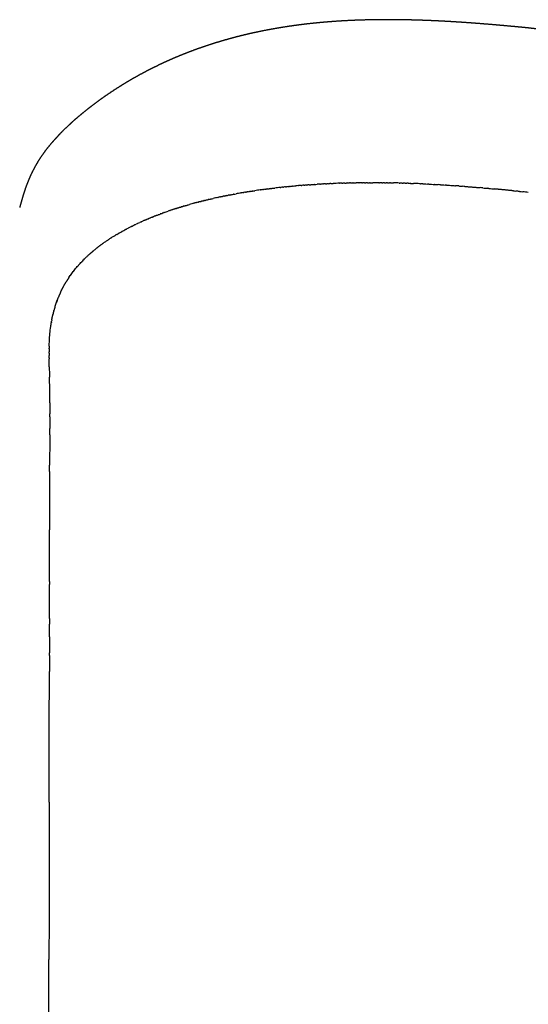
# Model space of a CAD drawing. Extents: x 4518 to 12219, y 4775 to 6322.
# Tile 12 of 15: x 9370 to 9394, y 6272 to 6320. Entities that reach past the tile are written whole.
import ezdxf

# ---------------------------------------------------------------- set-up
doc = ezdxf.new("R2010")
doc.units = 0
doc.header["$LTSCALE"] = 0.5
doc.layers.add('Visible Lines', color=7, linetype='CONTINUOUS', true_color=0x000000)

msp = doc.modelspace()

# ---------------------------------------------------------------- linework, layer by layer
at = {"layer": 'Visible Lines', "color": 0, "lineweight": -2}
msp.add_rational_spline([(9394.678, 6319.515), (9394.484, 6319.539), (9394.29, 6319.561), (9394.096, 6319.58), (9393.984, 6319.591), (9393.917, 6319.598), (9393.805, 6319.608), (9393.514, 6319.636), (9393.224, 6319.663), (9392.933, 6319.689), (9392.642, 6319.714), (9392.352, 6319.739), (9392.062, 6319.762), (9391.771, 6319.786), (9391.48, 6319.807), (9391.19, 6319.827), (9390.9, 6319.847), (9390.61, 6319.865), (9390.32, 6319.881), (9390.034, 6319.897), (9389.747, 6319.911), (9389.461, 6319.922), (9389.178, 6319.934), (9388.896, 6319.943), (9388.613, 6319.951), (9388.335, 6319.958), (9388.057, 6319.962), (9387.779, 6319.964), (9387.513, 6319.966), (9387.247, 6319.966), (9386.981, 6319.963), (9386.975, 6319.963), (9386.969, 6319.963), (9386.964, 6319.963), (9386.697, 6319.96), (9386.431, 6319.954), (9386.165, 6319.945), (9385.904, 6319.937), (9385.643, 6319.926), (9385.382, 6319.911), (9385.146, 6319.899), (9384.91, 6319.883), (9384.675, 6319.865), (9384.653, 6319.863), (9384.632, 6319.862), (9384.61, 6319.86), (9384.353, 6319.84), (9384.097, 6319.816), (9383.841, 6319.789), (9383.607, 6319.765), (9383.374, 6319.737), (9383.141, 6319.707), (9383.112, 6319.703), (9383.087, 6319.7), (9383.065, 6319.697), (9382.804, 6319.662), (9382.543, 6319.623), (9382.282, 6319.58), (9382.162, 6319.56), (9382.042, 6319.54), (9381.922, 6319.518), (9381.777, 6319.492), (9381.633, 6319.465), (9381.488, 6319.437), (9381.285, 6319.397), (9381.083, 6319.354), (9380.881, 6319.309), (9380.812, 6319.293), (9380.743, 6319.277), (9380.674, 6319.261), (9380.431, 6319.205), (9380.189, 6319.144), (9379.948, 6319.079), (9379.909, 6319.068), (9379.874, 6319.059), (9379.843, 6319.05), (9379.591, 6318.981), (9379.341, 6318.908), (9379.092, 6318.83), (9379.056, 6318.818), (9379.017, 6318.806), (9378.976, 6318.793), (9378.75, 6318.721), (9378.525, 6318.645), (9378.302, 6318.565), (9378.224, 6318.537), (9378.146, 6318.509), (9378.068, 6318.48), (9377.9, 6318.418), (9377.734, 6318.354), (9377.568, 6318.288), (9377.416, 6318.227), (9377.265, 6318.164), (9377.115, 6318.1), (9377.03, 6318.063), (9376.945, 6318.026), (9376.861, 6317.989), (9376.639, 6317.89), (9376.419, 6317.786), (9376.201, 6317.679), (9376.165, 6317.662), (9376.129, 6317.644), (9376.094, 6317.626), (9375.918, 6317.538), (9375.744, 6317.448), (9375.571, 6317.355), (9375.381, 6317.252), (9375.193, 6317.146), (9375.006, 6317.037), (9374.994, 6317.03), (9374.981, 6317.022), (9374.969, 6317.015), (9374.773, 6316.9), (9374.58, 6316.782), (9374.389, 6316.659), (9374.207, 6316.543), (9374.026, 6316.423), (9373.848, 6316.299), (9373.844, 6316.296), (9373.84, 6316.294), (9373.835, 6316.291), (9373.654, 6316.165), (9373.475, 6316.036), (9373.298, 6315.903), (9373.121, 6315.771), (9372.947, 6315.635), (9372.776, 6315.496), (9372.76, 6315.483), (9372.746, 6315.472), (9372.715, 6315.447), (9372.695, 6315.43), (9372.672, 6315.411), (9372.538, 6315.301), (9372.406, 6315.189), (9372.275, 6315.075), (9372.111, 6314.922), (9371.947, 6314.769), (9371.783, 6314.616), (9371.765, 6314.598), (9371.747, 6314.58), (9371.708, 6314.54), (9371.687, 6314.518), (9371.667, 6314.497), (9371.589, 6314.414), (9371.511, 6314.33), (9371.434, 6314.245), (9371.319, 6314.122), (9371.207, 6313.997), (9371.1, 6313.868), (9370.977, 6313.72), (9370.86, 6313.566), (9370.752, 6313.407), (9370.739, 6313.388), (9370.727, 6313.371), (9370.709, 6313.344), (9370.7, 6313.33), (9370.689, 6313.315), (9370.579, 6313.149), (9370.477, 6312.978), (9370.382, 6312.802), (9370.311, 6312.671), (9370.245, 6312.538), (9370.183, 6312.402), (9370.169, 6312.37), (9370.153, 6312.335), (9370.137, 6312.297), (9370.057, 6312.11), (9369.984, 6311.921), (9369.92, 6311.728), (9369.891, 6311.639), (9369.863, 6311.55), (9369.834, 6311.461), (9369.776, 6311.267), (9369.722, 6311.072), (9369.673, 6310.876)], [1, 0.999947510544, 0.999947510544, 1, 1, 1, 1, 0.999995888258, 0.999995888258, 1, 0.999993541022, 0.999993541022, 1, 0.9999888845, 0.9999888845, 1, 0.999986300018, 0.999986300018, 1, 0.999983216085, 0.999983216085, 1, 0.999978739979, 0.999978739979, 1, 0.99997420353, 0.99997420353, 1, 0.999970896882, 0.999970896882, 1, 1, 1, 1, 0.999964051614, 0.999964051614, 1, 0.999958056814, 0.999958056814, 1, 0.999948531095, 0.999948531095, 1, 1, 1, 1, 0.999936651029, 0.999936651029, 1, 0.999940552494, 0.999940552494, 1, 1, 1, 1, 0.999926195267, 0.999926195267, 1, 0.999982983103, 0.999982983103, 1, 0.999973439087, 0.999973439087, 1, 0.99994430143, 0.99994430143, 1, 1, 1, 1, 0.999907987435, 0.999907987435, 1, 1, 1, 1, 0.999894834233, 0.999894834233, 1, 1, 1, 1, 0.999905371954, 0.999905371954, 1, 1, 1, 1, 0.99994259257, 0.99994259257, 1, 0.999949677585, 0.999949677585, 1, 0.999982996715, 0.999982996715, 1, 0.999881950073, 0.999881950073, 1, 1, 1, 1, 0.999915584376, 0.999915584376, 1, 0.999899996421, 0.999899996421, 1, 1, 1, 1, 0.999883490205, 0.999883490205, 1, 0.9998932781, 0.9998932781, 1, 1, 1, 1, 0.999882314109, 0.999882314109, 1, 0.999881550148, 0.999881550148, 1, 1, 1, 1, 1, 1, 0.999921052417, 0.999921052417, 1, 1, 1, 1, 1, 1, 1, 1, 1, 0.999949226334, 0.999949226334, 1, 0.999682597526, 0.999682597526, 1, 0.999293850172, 0.999293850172, 1, 1, 1, 1, 1, 1, 0.999313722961, 0.999313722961, 1, 0.999593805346, 0.999593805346, 1, 1, 1, 1, 0.99943296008, 0.99943296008, 1, 1, 1, 1, 0.999749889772, 0.999715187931, 0.999895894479], degree=3, knots=[0, 0, 0, 0, 0.585154, 0.585154, 0.585154, 0.880258, 0.880258, 0.880258, 1.756613, 1.756613, 1.756613, 2.630638, 2.630638, 2.630638, 3.505035, 3.505035, 3.505035, 4.376438, 4.376438, 4.376438, 5.236621, 5.236621, 5.236621, 6.084716, 6.084716, 6.084716, 6.919393, 6.919393, 6.919393, 7.716707, 7.716707, 7.716707, 7.736935, 7.736935, 7.736935, 8.53574, 8.53574, 8.53574, 9.319782, 9.319782, 9.319782, 10.028041, 10.028041, 10.028041, 11.028041, 11.028041, 11.028041, 11.800222, 11.800222, 11.800222, 12.505175, 12.505175, 12.505175, 12.601286, 12.601286, 12.601286, 13.392873, 13.392873, 13.392873, 13.758314, 13.758314, 13.758314, 14.199768, 14.199768, 14.199768, 14.820612, 14.820612, 14.820612, 15.820612, 15.820612, 15.820612, 16.569132, 16.569132, 16.569132, 16.709125, 16.709125, 16.709125, 17.491513, 17.491513, 17.491513, 17.647713, 17.647713, 17.647713, 18.359213, 18.359213, 18.359213, 19.359213, 19.359213, 19.359213, 19.895195, 19.895195, 19.895195, 20.384886, 20.384886, 20.384886, 20.662955, 20.662955, 20.662955, 21.391556, 21.391556, 21.391556, 22.391556, 22.391556, 22.391556, 22.980043, 22.980043, 22.980043, 23.62886, 23.62886, 23.62886, 23.680931, 23.680931, 23.680931, 24.360618, 24.360618, 24.360618, 25.010773, 25.010773, 25.010773, 25.02904, 25.02904, 25.02904, 25.691355, 25.691355, 25.691355, 26.353196, 26.353196, 26.353196, 26.418123, 26.418123, 26.51488, 26.51488, 26.51488, 27.034844, 27.034844, 27.034844, 28.034844, 28.034844, 28.034844, 28.162104, 28.162104, 28.331748, 28.331748, 28.331748, 28.675689, 28.675689, 28.675689, 29.17946, 29.17946, 29.17946, 29.757387, 29.757387, 29.757387, 29.881543, 29.881543, 29.989786, 29.989786, 29.989786, 30.587742, 30.587742, 30.587742, 31.034645, 31.034645, 31.034645, 31.29602, 31.29602, 31.29602, 31.904596, 31.904596, 31.904596, 32.904596, 32.904596, 32.904596, 33.510845, 33.510845, 33.510845, 33.510845], dxfattribs=at)
for points, degree in [([(9384.709, 6312.041), (9384.745, 6312.042), (9384.782, 6312.044), (9384.819, 6312.046)], 3), ([(9385.11, 6312.057), (9385.013, 6312.053), (9384.916, 6312.05), (9384.819, 6312.046)], 3), ([(9385.11, 6312.057), (9385.117, 6312.057), (9385.124, 6312.057), (9385.131, 6312.058)], 3), ([(9385.245, 6312.061), (9385.207, 6312.06), (9385.169, 6312.059), (9385.131, 6312.058)], 3), ([(9385.245, 6312.061), (9385.259, 6312.062), (9385.274, 6312.062), (9385.289, 6312.063)], 3), ([(9385.38, 6312.065), (9385.349, 6312.065), (9385.319, 6312.064), (9385.289, 6312.063)], 3), ([(9385.38, 6312.065), (9385.402, 6312.066), (9385.424, 6312.067), (9385.447, 6312.067)], 3), ([(9385.515, 6312.069), (9385.492, 6312.069), (9385.47, 6312.068), (9385.447, 6312.067)], 3), ([(9385.515, 6312.069), (9385.545, 6312.07), (9385.575, 6312.071), (9385.605, 6312.071)], 3), ([(9385.651, 6312.072), (9385.636, 6312.072), (9385.621, 6312.072), (9385.605, 6312.071)], 3), ([(9385.651, 6312.072), (9385.689, 6312.073), (9385.727, 6312.074), (9385.765, 6312.075)], 3), ([(9385.787, 6312.075), (9385.779, 6312.075), (9385.772, 6312.075), (9385.765, 6312.075)], 3), ([(9385.787, 6312.075), (9385.832, 6312.076), (9385.878, 6312.077), (9385.923, 6312.078)], 3), ([(9386.06, 6312.08), (9386.014, 6312.079), (9385.969, 6312.079), (9385.923, 6312.078)], 3), ([(9386.06, 6312.08), (9386.068, 6312.08), (9386.076, 6312.08), (9386.084, 6312.08)], 3), ([(9386.197, 6312.082), (9386.16, 6312.081), (9386.122, 6312.081), (9386.084, 6312.08)], 3), ([(9386.197, 6312.082), (9386.213, 6312.082), (9386.229, 6312.082), (9386.245, 6312.082)], 3), ([(9386.335, 6312.083), (9386.305, 6312.083), (9386.275, 6312.082), (9386.245, 6312.082)], 3), ([(9386.335, 6312.083), (9386.359, 6312.083), (9386.382, 6312.083), (9386.406, 6312.083)], 3), ([(9386.473, 6312.084), (9386.45, 6312.084), (9386.428, 6312.084), (9386.406, 6312.083)], 3), ([(9386.473, 6312.084), (9386.504, 6312.084), (9386.536, 6312.084), (9386.568, 6312.084)], 3), ([(9386.611, 6312.084), (9386.596, 6312.084), (9386.582, 6312.084), (9386.568, 6312.084)], 3), ([(9386.611, 6312.084), (9386.65, 6312.084), (9386.69, 6312.084), (9386.729, 6312.084)], 3), ([(9387.027, 6312.083), (9387.036, 6312.083), (9387.045, 6312.083), (9387.054, 6312.083)], 3), ([(9387.166, 6312.082), (9387.129, 6312.083), (9387.091, 6312.083), (9387.054, 6312.083)], 3), ([(9387.166, 6312.082), (9387.183, 6312.082), (9387.2, 6312.082), (9387.217, 6312.082)], 3), ([(9387.306, 6312.081), (9387.276, 6312.081), (9387.247, 6312.082), (9387.217, 6312.082)], 3), ([(9387.306, 6312.081), (9387.331, 6312.081), (9387.356, 6312.08), (9387.381, 6312.08)], 3), ([(9387.446, 6312.079), (9387.424, 6312.079), (9387.403, 6312.08), (9387.381, 6312.08)], 3), ([(9387.446, 6312.079), (9387.479, 6312.079), (9387.512, 6312.078), (9387.545, 6312.078)], 3), ([(9387.586, 6312.077), (9387.572, 6312.077), (9387.559, 6312.077), (9387.545, 6312.078)], 3), ([(9387.586, 6312.077), (9387.633, 6312.076), (9387.68, 6312.075), (9387.727, 6312.074)], 3), ([(9388.01, 6312.068), (9387.915, 6312.07), (9387.821, 6312.072), (9387.727, 6312.074)], 3), ([(9388.01, 6312.068), (9388.02, 6312.068), (9388.03, 6312.067), (9388.04, 6312.067)], 3), ([(9388.151, 6312.064), (9388.114, 6312.065), (9388.077, 6312.066), (9388.04, 6312.067)], 3), ([(9388.151, 6312.064), (9388.17, 6312.064), (9388.188, 6312.063), (9388.207, 6312.063)], 3), ([(9388.293, 6312.06), (9388.265, 6312.061), (9388.236, 6312.062), (9388.207, 6312.063)], 3), ([(9388.293, 6312.06), (9388.32, 6312.059), (9388.347, 6312.058), (9388.374, 6312.057)], 3), ([(9388.436, 6312.055), (9388.415, 6312.056), (9388.394, 6312.057), (9388.374, 6312.057)], 3), ([(9388.436, 6312.055), (9388.471, 6312.054), (9388.506, 6312.053), (9388.541, 6312.052)], 3), ([(9388.578, 6312.051), (9388.566, 6312.051), (9388.553, 6312.051), (9388.541, 6312.052)], 3), ([(9388.578, 6312.051), (9388.622, 6312.049), (9388.665, 6312.047), (9388.708, 6312.046)], 3), ([(9389.007, 6312.034), (9388.908, 6312.038), (9388.808, 6312.042), (9388.708, 6312.046)], 3), ([(9380.24, 6311.566), (9380.244, 6311.567), (9380.247, 6311.568), (9380.251, 6311.568)], 3), ([(9380.354, 6311.586), (9380.32, 6311.58), (9380.285, 6311.574), (9380.251, 6311.568)], 3), ([(9380.354, 6311.586), (9380.363, 6311.588), (9380.371, 6311.589), (9380.38, 6311.591)], 3), ([(9380.469, 6311.606), (9380.44, 6311.601), (9380.41, 6311.596), (9380.38, 6311.591)], 3), ([(9380.469, 6311.606), (9380.483, 6311.608), (9380.496, 6311.611), (9380.51, 6311.613)], 3), ([(9380.585, 6311.625), (9380.56, 6311.621), (9380.535, 6311.617), (9380.51, 6311.613)], 3), ([(9380.585, 6311.625), (9380.604, 6311.628), (9380.622, 6311.632), (9380.641, 6311.635)], 3), ([(9380.701, 6311.644), (9380.681, 6311.641), (9380.661, 6311.638), (9380.641, 6311.635)], 3), ([(9380.701, 6311.644), (9380.725, 6311.648), (9380.749, 6311.652), (9380.772, 6311.656)], 3), ([(9380.818, 6311.663), (9380.803, 6311.66), (9380.788, 6311.658), (9380.772, 6311.656)], 3), ([(9380.818, 6311.663), (9380.847, 6311.667), (9380.876, 6311.672), (9380.905, 6311.676)], 3), ([(9380.935, 6311.681), (9380.925, 6311.679), (9380.915, 6311.678), (9380.905, 6311.676)], 3), ([(9380.935, 6311.681), (9380.97, 6311.686), (9381.004, 6311.691), (9381.039, 6311.697)], 3), ([(9381.291, 6311.733), (9381.207, 6311.721), (9381.123, 6311.709), (9381.039, 6311.697)], 3), ([(9381.291, 6311.733), (9381.297, 6311.734), (9381.303, 6311.735), (9381.309, 6311.736)], 3), ([(9381.411, 6311.75), (9381.377, 6311.745), (9381.343, 6311.74), (9381.309, 6311.736)], 3), ([(9381.411, 6311.75), (9381.423, 6311.751), (9381.434, 6311.753), (9381.446, 6311.754)], 3), ([(9381.531, 6311.766), (9381.503, 6311.762), (9381.474, 6311.758), (9381.446, 6311.754)], 3), ([(9381.531, 6311.766), (9381.549, 6311.768), (9381.566, 6311.77), (9381.584, 6311.773)], 3), ([(9381.652, 6311.782), (9381.629, 6311.779), (9381.606, 6311.776), (9381.584, 6311.773)], 3), ([(9381.652, 6311.782), (9381.675, 6311.785), (9381.699, 6311.788), (9381.722, 6311.791)], 3), ([(9381.774, 6311.797), (9381.756, 6311.795), (9381.739, 6311.793), (9381.722, 6311.791)], 3), ([(9381.774, 6311.797), (9381.803, 6311.801), (9381.832, 6311.804), (9381.861, 6311.808)], 3), ([(9381.895, 6311.812), (9381.884, 6311.811), (9381.873, 6311.809), (9381.861, 6311.808)], 3), ([(9381.895, 6311.812), (9381.931, 6311.816), (9381.966, 6311.82), (9382.001, 6311.825)], 3), ([(9382.265, 6311.855), (9382.177, 6311.845), (9382.089, 6311.835), (9382.001, 6311.825)], 3), ([(9382.265, 6311.855), (9382.271, 6311.855), (9382.278, 6311.856), (9382.284, 6311.857)], 3), ([(9382.389, 6311.868), (9382.354, 6311.864), (9382.319, 6311.861), (9382.284, 6311.857)], 3), ([(9382.389, 6311.868), (9382.402, 6311.869), (9382.414, 6311.871), (9382.427, 6311.872)], 3), ([(9382.514, 6311.881), (9382.485, 6311.878), (9382.456, 6311.875), (9382.427, 6311.872)], 3), ([(9382.514, 6311.881), (9382.533, 6311.883), (9382.551, 6311.885), (9382.571, 6311.887)], 3), ([(9382.639, 6311.894), (9382.616, 6311.891), (9382.593, 6311.889), (9382.571, 6311.887)], 3), ([(9382.639, 6311.894), (9382.664, 6311.896), (9382.689, 6311.899), (9382.715, 6311.901)], 3), ([(9382.764, 6311.906), (9382.748, 6311.904), (9382.731, 6311.903), (9382.715, 6311.901)], 3), ([(9382.764, 6311.906), (9382.796, 6311.909), (9382.828, 6311.912), (9382.86, 6311.915)], 3), ([(9382.891, 6311.918), (9382.88, 6311.917), (9382.87, 6311.916), (9382.86, 6311.915)], 3), ([(9382.891, 6311.918), (9382.933, 6311.922), (9382.975, 6311.925), (9383.017, 6311.929)], 3), ([(9383.145, 6311.94), (9383.102, 6311.937), (9383.06, 6311.933), (9383.017, 6311.929)], 3), ([(9383.145, 6311.94), (9383.147, 6311.94), (9383.15, 6311.941), (9383.153, 6311.941)], 3), ([(9383.272, 6311.951), (9383.232, 6311.948), (9383.193, 6311.944), (9383.153, 6311.941)], 3), ([(9383.272, 6311.951), (9383.282, 6311.952), (9383.291, 6311.952), (9383.3, 6311.953)], 3), ([(9383.401, 6311.961), (9383.367, 6311.958), (9383.334, 6311.956), (9383.3, 6311.953)], 3), ([(9383.401, 6311.961), (9383.417, 6311.962), (9383.433, 6311.964), (9383.448, 6311.965)], 3), ([(9383.529, 6311.971), (9383.502, 6311.969), (9383.475, 6311.967), (9383.448, 6311.965)], 3), ([(9383.529, 6311.971), (9383.552, 6311.973), (9383.575, 6311.974), (9383.598, 6311.976)], 3), ([(9383.659, 6311.98), (9383.638, 6311.979), (9383.618, 6311.977), (9383.598, 6311.976)], 3), ([(9383.659, 6311.98), (9383.688, 6311.982), (9383.718, 6311.984), (9383.747, 6311.986)], 3), ([(9383.788, 6311.989), (9383.775, 6311.988), (9383.761, 6311.987), (9383.747, 6311.986)], 3), ([(9383.788, 6311.989), (9383.825, 6311.992), (9383.861, 6311.994), (9383.898, 6311.997)], 3), ([(9383.918, 6311.998), (9383.912, 6311.997), (9383.905, 6311.997), (9383.898, 6311.997)], 3), ([(9383.918, 6311.998), (9383.962, 6312.001), (9384.005, 6312.003), (9384.049, 6312.006)], 3), ([(9384.18, 6312.014), (9384.136, 6312.011), (9384.093, 6312.009), (9384.049, 6312.006)], 3), ([(9384.18, 6312.014), (9384.187, 6312.014), (9384.195, 6312.015), (9384.202, 6312.015)], 3), ([(9384.312, 6312.021), (9384.275, 6312.019), (9384.238, 6312.017), (9384.202, 6312.015)], 3), ([(9384.312, 6312.021), (9384.326, 6312.022), (9384.341, 6312.023), (9384.355, 6312.024)], 3), ([(9384.444, 6312.028), (9384.414, 6312.027), (9384.385, 6312.025), (9384.355, 6312.024)], 3), ([(9384.444, 6312.028), (9384.465, 6312.029), (9384.487, 6312.03), (9384.509, 6312.031)], 3), ([(9384.576, 6312.035), (9384.554, 6312.034), (9384.531, 6312.033), (9384.509, 6312.031)], 3), ([(9384.576, 6312.035), (9384.605, 6312.036), (9384.634, 6312.037), (9384.663, 6312.039)], 3), ([(9384.709, 6312.041), (9384.694, 6312.04), (9384.679, 6312.039), (9384.663, 6312.039)], 3), ([(9389.007, 6312.034), (9389.02, 6312.033), (9389.032, 6312.033), (9389.045, 6312.032)], 3), ([(9389.151, 6312.027), (9389.116, 6312.029), (9389.08, 6312.031), (9389.045, 6312.032)], 3), ([(9389.437, 6312.014), (9389.419, 6312.015), (9389.401, 6312.016), (9389.382, 6312.017)], 3), ([(9389.437, 6312.014), (9389.532, 6312.009), (9389.626, 6312.004), (9389.721, 6311.999)], 3), ([(9389.725, 6311.999), (9389.724, 6311.999), (9389.722, 6311.999), (9389.721, 6311.999)], 3), ([(9389.725, 6311.999), (9389.78, 6311.996), (9389.835, 6311.993), (9389.89, 6311.989)], 3), ([(9390.013, 6311.982), (9389.972, 6311.985), (9389.931, 6311.987), (9389.89, 6311.989)], 3), ([(9390.013, 6311.982), (9390.085, 6311.978), (9390.157, 6311.974), (9390.229, 6311.969)], 3), ([(9390.303, 6311.965), (9390.278, 6311.966), (9390.254, 6311.968), (9390.229, 6311.969)], 3), ([(9390.884, 6311.925), (9390.835, 6311.929), (9390.786, 6311.932), (9390.737, 6311.935)], 3), ([(9390.884, 6311.925), (9390.948, 6311.92), (9391.012, 6311.916), (9391.076, 6311.911)], 3), ([(9391.175, 6311.903), (9391.142, 6311.906), (9391.109, 6311.908), (9391.076, 6311.911)], 3), ([(9392.055, 6311.831), (9392.012, 6311.835), (9391.969, 6311.839), (9391.927, 6311.843)], 3), ([(9392.055, 6311.831), (9392.126, 6311.825), (9392.198, 6311.819), (9392.269, 6311.812)], 3), ([(9392.349, 6311.805), (9392.322, 6311.808), (9392.296, 6311.81), (9392.269, 6311.812)], 3), ([(9392.349, 6311.805), (9392.437, 6311.797), (9392.525, 6311.789), (9392.613, 6311.781)], 3), ([(9393.531, 6311.69), (9393.568, 6311.686), (9393.606, 6311.682), (9393.643, 6311.678)], 3), ([(9393.828, 6311.658), (9393.766, 6311.665), (9393.705, 6311.672), (9393.643, 6311.678)], 3), ([(9393.828, 6311.658), (9393.88, 6311.653), (9393.933, 6311.647), (9393.985, 6311.642)], 3), ([(9394.248, 6311.613), (9394.16, 6311.622), (9394.073, 6311.632), (9393.985, 6311.642)], 3), ([(9378.089, 6311.088), (9378.092, 6311.089), (9378.094, 6311.09), (9378.097, 6311.091)], 3), ([(9378.19, 6311.116), (9378.159, 6311.107), (9378.128, 6311.099), (9378.097, 6311.091)], 3), ([(9378.19, 6311.116), (9378.196, 6311.117), (9378.202, 6311.119), (9378.209, 6311.121)], 3), ([(9378.292, 6311.143), (9378.264, 6311.135), (9378.236, 6311.128), (9378.209, 6311.121)], 3), ([(9378.292, 6311.143), (9378.301, 6311.145), (9378.311, 6311.148), (9378.321, 6311.15)], 3), ([(9378.394, 6311.169), (9378.37, 6311.163), (9378.345, 6311.157), (9378.321, 6311.15)], 3), ([(9378.394, 6311.169), (9378.408, 6311.173), (9378.421, 6311.176), (9378.434, 6311.179)], 3), ([(9378.498, 6311.195), (9378.476, 6311.19), (9378.455, 6311.185), (9378.434, 6311.179)], 3), ([(9378.498, 6311.195), (9378.514, 6311.2), (9378.531, 6311.204), (9378.548, 6311.208)], 3), ([(9378.601, 6311.221), (9378.584, 6311.217), (9378.566, 6311.212), (9378.548, 6311.208)], 3), ([(9378.601, 6311.221), (9378.622, 6311.226), (9378.643, 6311.231), (9378.664, 6311.236)], 3), ([(9378.706, 6311.247), (9378.692, 6311.243), (9378.678, 6311.24), (9378.664, 6311.236)], 3), ([(9378.706, 6311.247), (9378.731, 6311.253), (9378.755, 6311.259), (9378.78, 6311.264)], 3), ([(9378.811, 6311.272), (9378.801, 6311.269), (9378.79, 6311.267), (9378.78, 6311.264)], 3), ([(9378.811, 6311.272), (9378.84, 6311.279), (9378.868, 6311.285), (9378.897, 6311.292)], 3), ([(9378.917, 6311.297), (9378.911, 6311.295), (9378.904, 6311.294), (9378.897, 6311.292)], 3), ([(9378.917, 6311.297), (9378.95, 6311.304), (9378.983, 6311.312), (9379.015, 6311.319)], 3), ([(9379.239, 6311.369), (9379.164, 6311.353), (9379.089, 6311.336), (9379.015, 6311.319)], 3), ([(9379.239, 6311.369), (9379.244, 6311.37), (9379.25, 6311.371), (9379.255, 6311.372)], 3), ([(9379.348, 6311.392), (9379.317, 6311.386), (9379.286, 6311.379), (9379.255, 6311.372)], 3), ([(9379.348, 6311.392), (9379.357, 6311.394), (9379.367, 6311.396), (9379.376, 6311.398)], 3), ([(9379.457, 6311.416), (9379.43, 6311.41), (9379.403, 6311.404), (9379.376, 6311.398)], 3), ([(9379.457, 6311.416), (9379.471, 6311.418), (9379.485, 6311.421), (9379.498, 6311.424)], 3), ([(9379.567, 6311.438), (9379.544, 6311.433), (9379.521, 6311.429), (9379.498, 6311.424)], 3), ([(9379.567, 6311.438), (9379.585, 6311.442), (9379.603, 6311.446), (9379.621, 6311.449)], 3), ([(9379.678, 6311.46), (9379.659, 6311.457), (9379.64, 6311.453), (9379.621, 6311.449)], 3), ([(9379.678, 6311.46), (9379.7, 6311.465), (9379.723, 6311.469), (9379.745, 6311.474)], 3), ([(9379.789, 6311.482), (9379.774, 6311.48), (9379.76, 6311.477), (9379.745, 6311.474)], 3), ([(9379.789, 6311.482), (9379.816, 6311.488), (9379.843, 6311.493), (9379.87, 6311.498)], 3), ([(9379.901, 6311.504), (9379.891, 6311.502), (9379.881, 6311.5), (9379.87, 6311.498)], 3), ([(9379.901, 6311.504), (9379.933, 6311.51), (9379.964, 6311.516), (9379.996, 6311.522)], 3), ([(9380.013, 6311.525), (9380.008, 6311.524), (9380.002, 6311.523), (9379.996, 6311.522)], 3), ([(9380.013, 6311.525), (9380.051, 6311.532), (9380.088, 6311.539), (9380.126, 6311.546)], 3), ([(9380.24, 6311.566), (9380.202, 6311.56), (9380.164, 6311.553), (9380.126, 6311.546)], 3), ([(9376.566, 6310.607), (9376.592, 6310.616), (9376.618, 6310.626), (9376.645, 6310.636)], 3), ([(9376.655, 6310.639), (9376.652, 6310.638), (9376.649, 6310.637), (9376.645, 6310.635)], 3), ([(9376.655, 6310.639), (9376.716, 6310.661), (9376.778, 6310.683), (9376.84, 6310.704)], 3), ([(9376.929, 6310.735), (9376.899, 6310.725), (9376.87, 6310.715), (9376.84, 6310.704)], 3), ([(9376.929, 6310.735), (9376.932, 6310.736), (9376.936, 6310.737), (9376.939, 6310.738)], 3), ([(9377.022, 6310.766), (9376.994, 6310.757), (9376.966, 6310.748), (9376.939, 6310.738)], 3), ([(9377.022, 6310.766), (9377.028, 6310.768), (9377.033, 6310.77), (9377.039, 6310.772)], 3), ([(9377.115, 6310.797), (9377.09, 6310.789), (9377.064, 6310.78), (9377.039, 6310.772)], 3), ([(9377.115, 6310.797), (9377.124, 6310.8), (9377.132, 6310.803), (9377.14, 6310.805)], 3), ([(9377.209, 6310.828), (9377.186, 6310.82), (9377.163, 6310.813), (9377.14, 6310.805)], 3), ([(9377.209, 6310.828), (9377.22, 6310.831), (9377.232, 6310.835), (9377.243, 6310.838)], 3), ([(9377.304, 6310.858), (9377.284, 6310.852), (9377.263, 6310.845), (9377.243, 6310.838)], 3), ([(9377.304, 6310.858), (9377.318, 6310.862), (9377.332, 6310.867), (9377.346, 6310.871)], 3), ([(9377.4, 6310.888), (9377.382, 6310.882), (9377.364, 6310.877), (9377.346, 6310.871)], 3), ([(9377.4, 6310.888), (9377.417, 6310.893), (9377.434, 6310.898), (9377.451, 6310.904)], 3), ([(9377.496, 6310.918), (9377.481, 6310.913), (9377.466, 6310.908), (9377.451, 6310.904)], 3), ([(9377.496, 6310.918), (9377.516, 6310.924), (9377.536, 6310.93), (9377.556, 6310.936)], 3), ([(9377.593, 6310.947), (9377.581, 6310.943), (9377.568, 6310.939), (9377.556, 6310.936)], 3), ([(9377.593, 6310.947), (9377.616, 6310.954), (9377.639, 6310.961), (9377.662, 6310.968)], 3), ([(9377.691, 6310.976), (9377.681, 6310.973), (9377.672, 6310.97), (9377.662, 6310.968)], 3), ([(9377.691, 6310.976), (9377.717, 6310.984), (9377.743, 6310.991), (9377.77, 6310.999)], 3), ([(9377.789, 6311.004), (9377.783, 6311.003), (9377.776, 6311.001), (9377.77, 6310.999)], 3), ([(9377.789, 6311.004), (9377.819, 6311.013), (9377.848, 6311.021), (9377.878, 6311.03)], 3), ([(9378.089, 6311.088), (9378.018, 6311.069), (9377.948, 6311.05), (9377.878, 6311.03)], 3), ([(9375.388, 6310.12), (9375.416, 6310.133), (9375.444, 6310.146), (9375.473, 6310.159)], 3), ([(9375.547, 6310.193), (9375.522, 6310.182), (9375.498, 6310.171), (9375.473, 6310.159)], 3), ([(9375.547, 6310.193), (9375.551, 6310.195), (9375.554, 6310.196), (9375.557, 6310.198)], 3), ([(9375.628, 6310.229), (9375.604, 6310.219), (9375.581, 6310.208), (9375.557, 6310.198)], 3), ([(9375.628, 6310.229), (9375.633, 6310.231), (9375.638, 6310.233), (9375.643, 6310.236)], 3), ([(9375.709, 6310.265), (9375.687, 6310.255), (9375.665, 6310.245), (9375.643, 6310.236)], 3), ([(9375.709, 6310.265), (9375.716, 6310.268), (9375.723, 6310.271), (9375.729, 6310.274)], 3), ([(9375.792, 6310.3), (9375.771, 6310.291), (9375.75, 6310.282), (9375.729, 6310.274)], 3), ([(9375.792, 6310.3), (9375.8, 6310.304), (9375.808, 6310.307), (9375.817, 6310.311)], 3), ([(9375.875, 6310.336), (9375.855, 6310.327), (9375.836, 6310.319), (9375.817, 6310.311)], 3), ([(9375.875, 6310.336), (9375.885, 6310.34), (9375.895, 6310.344), (9375.905, 6310.348)], 3), ([(9375.958, 6310.37), (9375.94, 6310.363), (9375.923, 6310.356), (9375.905, 6310.348)], 3), ([(9375.958, 6310.37), (9375.97, 6310.375), (9375.982, 6310.38), (9375.994, 6310.385)], 3), ([(9376.043, 6310.405), (9376.027, 6310.399), (9376.01, 6310.392), (9375.994, 6310.385)], 3), ([(9376.043, 6310.405), (9376.057, 6310.411), (9376.07, 6310.416), (9376.084, 6310.422)], 3), ([(9376.128, 6310.439), (9376.113, 6310.434), (9376.099, 6310.428), (9376.084, 6310.422)], 3), ([(9376.128, 6310.439), (9376.144, 6310.446), (9376.16, 6310.452), (9376.175, 6310.458)], 3), ([(9376.214, 6310.474), (9376.201, 6310.468), (9376.188, 6310.463), (9376.175, 6310.458)], 3), ([(9376.214, 6310.474), (9376.232, 6310.48), (9376.25, 6310.487), (9376.267, 6310.494)], 3), ([(9376.301, 6310.507), (9376.29, 6310.503), (9376.279, 6310.499), (9376.267, 6310.494)], 3), ([(9376.301, 6310.507), (9376.321, 6310.515), (9376.34, 6310.523), (9376.36, 6310.53)], 3), ([(9376.388, 6310.541), (9376.379, 6310.537), (9376.37, 6310.534), (9376.36, 6310.53)], 3), ([(9376.388, 6310.541), (9376.41, 6310.549), (9376.432, 6310.557), (9376.454, 6310.566)], 3), ([(9376.477, 6310.574), (9376.469, 6310.571), (9376.462, 6310.568), (9376.454, 6310.565)], 3), ([(9376.477, 6310.574), (9376.501, 6310.583), (9376.525, 6310.592), (9376.549, 6310.601)], 3), ([(9376.566, 6310.607), (9376.56, 6310.605), (9376.555, 6310.603), (9376.549, 6310.601)], 3), ([(9374.499, 6309.66), (9374.535, 6309.68), (9374.57, 6309.701), (9374.607, 6309.721)], 3), ([(9374.64, 6309.739), (9374.629, 6309.733), (9374.617, 6309.727), (9374.606, 6309.721)], 3), ([(9374.64, 6309.739), (9374.678, 6309.76), (9374.716, 6309.782), (9374.755, 6309.803)], 3), ([(9374.783, 6309.817), (9374.774, 6309.813), (9374.765, 6309.808), (9374.755, 6309.803)], 3), ([(9374.929, 6309.895), (9374.922, 6309.891), (9374.915, 6309.887), (9374.908, 6309.884)], 3), ([(9374.929, 6309.895), (9374.974, 6309.918), (9375.019, 6309.941), (9375.065, 6309.964)], 3), ([(9375.079, 6309.971), (9375.074, 6309.968), (9375.07, 6309.966), (9375.065, 6309.964)], 3), ([(9375.079, 6309.971), (9375.127, 6309.995), (9375.176, 6310.019), (9375.225, 6310.043)], 3), ([(9375.232, 6310.046), (9375.23, 6310.045), (9375.227, 6310.044), (9375.225, 6310.043)], 3), ([(9375.232, 6310.046), (9375.257, 6310.058), (9375.282, 6310.07), (9375.307, 6310.082)], 3), ([(9375.388, 6310.12), (9375.361, 6310.107), (9375.334, 6310.095), (9375.307, 6310.082)], 3), ([(9373.844, 6309.249), (9373.806, 6309.222), (9373.768, 6309.196), (9373.73, 6309.169)], 3), ([(9373.844, 6309.249), (9373.848, 6309.251), (9373.852, 6309.254), (9373.855, 6309.256)], 3), ([(9373.969, 6309.333), (9373.931, 6309.307), (9373.893, 6309.282), (9373.855, 6309.256)], 3), ([(9373.969, 6309.333), (9373.974, 6309.336), (9373.979, 6309.339), (9373.983, 6309.342)], 3), ([(9374.097, 6309.416), (9374.059, 6309.392), (9374.021, 6309.367), (9373.983, 6309.342)], 3), ([(9374.097, 6309.416), (9374.103, 6309.42), (9374.109, 6309.424), (9374.115, 6309.428)], 3), ([(9374.228, 6309.498), (9374.19, 6309.475), (9374.153, 6309.451), (9374.115, 6309.428)], 3), ([(9374.362, 6309.58), (9374.348, 6309.571), (9374.334, 6309.563), (9374.32, 6309.554)], 3), ([(9374.362, 6309.58), (9374.395, 6309.599), (9374.428, 6309.619), (9374.461, 6309.638)], 3), ([(9374.499, 6309.66), (9374.487, 6309.653), (9374.474, 6309.645), (9374.461, 6309.638)], 3), ([(9373.266, 6308.814), (9373.266, 6308.814), (9373.265, 6308.814), (9373.265, 6308.813)], 3), ([(9373.266, 6308.814), (9373.302, 6308.844), (9373.338, 6308.873), (9373.375, 6308.903)], 3), ([(9373.604, 6309.077), (9373.605, 6309.079), (9373.607, 6309.08), (9373.609, 6309.081)], 3), ([(9373.722, 6309.163), (9373.684, 6309.136), (9373.646, 6309.109), (9373.609, 6309.081)], 3), ([(9373.722, 6309.163), (9373.725, 6309.165), (9373.728, 6309.167), (9373.73, 6309.169)], 3), ([(9372.587, 6308.174), (9372.613, 6308.202), (9372.64, 6308.231), (9372.668, 6308.26)], 3), ([(9372.675, 6308.267), (9372.672, 6308.265), (9372.67, 6308.262), (9372.668, 6308.26)], 3), ([(9372.675, 6308.267), (9372.702, 6308.296), (9372.731, 6308.325), (9372.759, 6308.354)], 3), ([(9372.765, 6308.36), (9372.763, 6308.358), (9372.761, 6308.356), (9372.759, 6308.354)], 3), ([(9372.765, 6308.36), (9372.795, 6308.389), (9372.824, 6308.418), (9372.854, 6308.447)], 3), ([(9372.859, 6308.452), (9372.858, 6308.451), (9372.856, 6308.449), (9372.854, 6308.447)], 3), ([(9372.859, 6308.452), (9372.89, 6308.482), (9372.921, 6308.511), (9372.952, 6308.54)], 3), ([(9372.956, 6308.544), (9372.955, 6308.542), (9372.953, 6308.541), (9372.952, 6308.54)], 3), ([(9372.956, 6308.544), (9372.988, 6308.573), (9373.02, 6308.602), (9373.053, 6308.632)], 3), ([(9373.056, 6308.635), (9373.055, 6308.634), (9373.054, 6308.633), (9373.053, 6308.631)], 3), ([(9372.192, 6307.696), (9372.213, 6307.725), (9372.235, 6307.754), (9372.258, 6307.783)], 3), ([(9372.265, 6307.792), (9372.262, 6307.789), (9372.26, 6307.786), (9372.258, 6307.783)], 3), ([(9372.265, 6307.792), (9372.287, 6307.822), (9372.31, 6307.851), (9372.334, 6307.879)], 3), ([(9372.341, 6307.889), (9372.339, 6307.886), (9372.336, 6307.883), (9372.334, 6307.879)], 3), ([(9372.341, 6307.889), (9372.364, 6307.918), (9372.388, 6307.947), (9372.412, 6307.975)], 3), ([(9372.42, 6307.984), (9372.418, 6307.981), (9372.415, 6307.978), (9372.412, 6307.975)], 3), ([(9372.42, 6307.984), (9372.444, 6308.013), (9372.469, 6308.042), (9372.494, 6308.071)], 3), ([(9372.502, 6308.079), (9372.499, 6308.076), (9372.497, 6308.074), (9372.494, 6308.071)], 3), ([(9372.502, 6308.079), (9372.527, 6308.108), (9372.553, 6308.137), (9372.58, 6308.166)], 3), ([(9372.587, 6308.174), (9372.584, 6308.171), (9372.582, 6308.168), (9372.58, 6308.166)], 3), ([(9372.053, 6307.5), (9372.074, 6307.53), (9372.094, 6307.56), (9372.115, 6307.589)], 3), ([(9372.121, 6307.598), (9372.119, 6307.595), (9372.117, 6307.592), (9372.115, 6307.59)], 3), ([(9372.121, 6307.598), (9372.142, 6307.628), (9372.163, 6307.657), (9372.185, 6307.687)], 3), ([(9372.192, 6307.696), (9372.189, 6307.693), (9372.187, 6307.69), (9372.185, 6307.687)], 3), ([(9371.655, 6306.8), (9371.67, 6306.833), (9371.686, 6306.865), (9371.702, 6306.898)], 3), ([(9371.704, 6306.901), (9371.703, 6306.9), (9371.702, 6306.899), (9371.702, 6306.898)], 3), ([(9371.483, 6306.39), (9371.47, 6306.356), (9371.457, 6306.321), (9371.445, 6306.287)], 3), ([(9371.522, 6306.493), (9371.51, 6306.463), (9371.498, 6306.432), (9371.487, 6306.402)], 3), ([(9371.319, 6305.87), (9371.314, 6305.853), (9371.31, 6305.836), (9371.306, 6305.819)], 3), ([(9371.319, 6305.87), (9371.322, 6305.882), (9371.325, 6305.893), (9371.328, 6305.905)], 3), ([(9371.206, 6305.341), (9371.208, 6305.358), (9371.211, 6305.374), (9371.214, 6305.391)], 3), ([(9371.224, 6305.447), (9371.221, 6305.429), (9371.217, 6305.41), (9371.214, 6305.391)], 3), ([(9371.292, 6305.765), (9371.29, 6305.754), (9371.287, 6305.743), (9371.285, 6305.733)], 3), ([(9371.292, 6305.765), (9371.297, 6305.783), (9371.301, 6305.801), (9371.306, 6305.819)], 3), ([(9371.205, 6305.341), (9371.203, 6305.329), (9371.201, 6305.317), (9371.199, 6305.305)], 3), ([(9371.095, 6304.051), (9371.094, 6304.004), (9371.094, 6303.958), (9371.093, 6303.911)], 3), ([(9371.095, 6304.051), (9371.095, 6304.063), (9371.096, 6304.075), (9371.096, 6304.087)], 3), ([(9371.098, 6304.174), (9371.097, 6304.145), (9371.097, 6304.116), (9371.096, 6304.087)], 3), ([(9371.093, 6303.834), (9371.093, 6303.859), (9371.093, 6303.885), (9371.093, 6303.911)], 3), ([(9371.093, 6303.834), (9371.093, 6303.801), (9371.093, 6303.768), (9371.093, 6303.735)], 3), ([(9371.093, 6303.616), (9371.093, 6303.655), (9371.093, 6303.695), (9371.093, 6303.735)], 3), ([(9371.093, 6303.616), (9371.093, 6303.597), (9371.094, 6303.578), (9371.094, 6303.559)], 3), ([(9371.101, 6303.179), (9371.105, 6303.012), (9371.11, 6302.845), (9371.114, 6302.678)], 3), ([(9371.125, 6301.441), (9371.124, 6301.264), (9371.124, 6301.088), (9371.124, 6300.911)], 3), ([(9371.124, 6300.768), (9371.123, 6300.58), (9371.123, 6300.391), (9371.123, 6300.203)], 3), ([(9371.124, 6300.768), (9371.124, 6300.816), (9371.124, 6300.863), (9371.124, 6300.911)], 3), ([(9371.122, 6299.889), (9371.123, 6299.993), (9371.123, 6300.098), (9371.123, 6300.203)], 3), ([(9371.122, 6299.889), (9371.122, 6299.403), (9371.121, 6298.917), (9371.12, 6298.43)], 3), ([(9371.12, 6298.124), (9371.12, 6298.226), (9371.12, 6298.328), (9371.12, 6298.43)], 3), ([(9371.113, 6292.794), (9371.113, 6292.726), (9371.113, 6292.658)], 2), ([(9371.11, 6291.011), (9371.11, 6290.919), (9371.11, 6290.827), (9371.11, 6290.735)], 3), ([(9371.109, 6290.119), (9371.109, 6289.863), (9371.108, 6289.608), (9371.108, 6289.352)], 3), ([(9371.108, 6289.226), (9371.108, 6288.967), (9371.107, 6288.708), (9371.107, 6288.449)], 3), ([(9371.108, 6289.226), (9371.108, 6289.268), (9371.108, 6289.31), (9371.108, 6289.352)], 3), ([(9371.098, 6282.125), (9371.101, 6284.233), (9371.104, 6286.341), (9371.107, 6288.449)], 3)]:
    msp.add_open_spline(points, degree=degree, dxfattribs=at)
for points, knots in [([(9387.027, 6312.083), (9386.98, 6312.084), (9386.934, 6312.084), (9386.835, 6312.084), (9386.782, 6312.084), (9386.729, 6312.084)], [-269.8915344, -269.8915344, -269.8915344, -269.8915344, -269.7138907, -269.7138907, -269.511204, -269.511204, -269.511204, -269.511204]), ([(9389.151, 6312.027), (9389.172, 6312.027), (9389.249, 6312.023), (9389.326, 6312.019), (9389.382, 6312.017)], [-4.0745485, -4.0745485, -4.0745485, -4.0745485, -4.0277995, -3.9019307, -3.9019307, -3.9019307, -3.9019307]), ([(9390.303, 6311.965), (9390.391, 6311.959), (9390.536, 6311.949), (9390.681, 6311.939), (9390.737, 6311.935)], [-3.2180674, -3.2180674, -3.2180674, -3.2180674, -3.0208496, -2.8949809, -2.8949809, -2.8949809, -2.8949809]), ([(9374.783, 6309.817), (9374.799, 6309.826), (9374.841, 6309.848), (9374.882, 6309.87), (9374.908, 6309.884)], [-18.205297, -18.205297, -18.205297, -18.205297, -18.1250978, -17.9992287, -17.9992287, -17.9992287, -17.9992287]), ([(9374.228, 6309.498), (9374.236, 6309.503), (9374.266, 6309.522), (9374.297, 6309.54), (9374.32, 6309.554)], [-19.1737673, -19.1737673, -19.1737673, -19.1737673, -19.1320477, -19.0061785, -19.0061785, -19.0061785, -19.0061785]), ([(9371.522, 6306.493), (9371.522, 6306.494), (9371.529, 6306.51), (9371.535, 6306.526), (9371.542, 6306.542)], [-27.1932797, -27.1932797, -27.1932797, -27.1932797, -27.1876467, -27.0586231, -27.0586231, -27.0586231, -27.0586231]), ([(9371.098, 6304.174), (9371.101, 6304.262), (9371.109, 6304.465), (9371.131, 6304.787), (9371.164, 6305.074), (9371.19, 6305.247), (9371.199, 6305.305)], [-34.781441, -34.781441, -34.781441, -34.781441, -33.937344, -32.812394, -31.687445, -31.124969, -31.124969, -31.124969, -31.124969]), ([(9371.125, 6301.441), (9371.125, 6301.5), (9371.125, 6301.677), (9371.126, 6301.969), (9371.123, 6302.324), (9371.117, 6302.56), (9371.114, 6302.678)], [-43.499609, -43.499609, -43.499609, -43.499609, -42.93694, -41.81199, -40.687041, -39.562091, -39.562091, -39.562091, -39.562091]), ([(9371.12, 6298.124), (9371.119, 6297.534), (9371.118, 6296.943), (9371.117, 6296.003), (9371.117, 6295.653), (9371.116, 6295.304)], [-210.025616, -210.025616, -210.025616, -210.025616, -204.341018, -204.341018, -200.985497, -200.985497, -200.985497, -200.985497]), ([(9371.113, 6292.794), (9371.113, 6292.909), (9371.113, 6293.184), (9371.114, 6293.62), (9371.115, 6294.101), (9371.115, 6294.582), (9371.116, 6294.982), (9371.116, 6295.223), (9371.116, 6295.304)], [-70.926457, -70.926457, -70.926457, -70.926457, -69.834403, -68.309593, -66.784782, -65.259971, -63.73516, -62.972692, -62.972692, -62.972692, -62.972692]), ([(9371.11, 6291.011), (9371.11, 6291.079), (9371.111, 6291.307), (9371.111, 6291.697), (9371.112, 6292.174), (9371.112, 6292.497), (9371.113, 6292.658)], [-76.580716, -76.580716, -76.580716, -76.580716, -75.933646, -74.408836, -72.884025, -71.359214, -71.359214, -71.359214, -71.359214]), ([(9371.109, 6290.119), (9371.109, 6290.164), (9371.109, 6290.369), (9371.11, 6290.575), (9371.11, 6290.735)], [-79.41936, -79.41936, -79.41936, -79.41936, -78.983268, -77.458457, -77.458457, -77.458457, -77.458457]), ([(9371.098, 6282.125), (9371.096, 6280.949), (9371.095, 6279.779), (9371.091, 6277.461), (9371.09, 6276.313), (9371.088, 6274.959), (9371.087, 6274.735), (9371.087, 6274.512)], [-158.9102, -158.9102, -158.9102, -158.9102, -147.563987, -147.563987, -136.217773, -136.217773, -133.957263, -133.957263, -133.957263, -133.957263]), ([(9371.064, 6254.977), (9371.064, 6255.611), (9371.063, 6256.881), (9371.064, 6259.633), (9371.067, 6263.002), (9371.074, 6268.244), (9371.083, 6272.004), (9371.087, 6274.512)], [0, 0, 0, 0, 1.903563, 3.808066, 8.255598, 12.011675, 19.534997, 19.534997, 19.534997, 19.534997])]:
    msp.add_open_spline(points, degree=3, knots=knots, dxfattribs=at)
for points, weights in [([(9391.175, 6311.903), (9391.551, 6311.875), (9391.927, 6311.843)], [1, 0.99998791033, 1]), ([(9393.531, 6311.69), (9393.072, 6311.737), (9392.613, 6311.781)], [1, 0.999988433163, 1]), ([(9373.056, 6308.635), (9373.159, 6308.726), (9373.265, 6308.813)], [1, 0.999823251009, 1]), ([(9373.604, 6309.077), (9373.488, 6308.992), (9373.375, 6308.903)], [1, 0.999843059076, 1]), ([(9371.704, 6306.901), (9371.804, 6307.104), (9371.922, 6307.297)], [1, 0.998924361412, 1]), ([(9372.053, 6307.5), (9371.986, 6307.4), (9371.922, 6307.297)], [1, 0.999746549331, 1]), ([(9371.378, 6306.079), (9371.426, 6306.242), (9371.486, 6306.402)], [1, 0.999350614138, 1]), ([(9371.654, 6306.8), (9371.594, 6306.673), (9371.541, 6306.542)], [1, 0.999629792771, 1]), ([(9371.378, 6306.079), (9371.352, 6305.993), (9371.328, 6305.905)], [1, 0.999872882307, 1]), ([(9371.224, 6305.447), (9371.251, 6305.591), (9371.285, 6305.733)], [1, 0.999701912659, 1]), ([(9371.101, 6303.179), (9371.096, 6303.369), (9371.094, 6303.559)], [1, 0.99997867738, 1])]:
    msp.add_rational_spline(points, weights, degree=2, dxfattribs=at)

doc.saveas('drawing.dxf')
